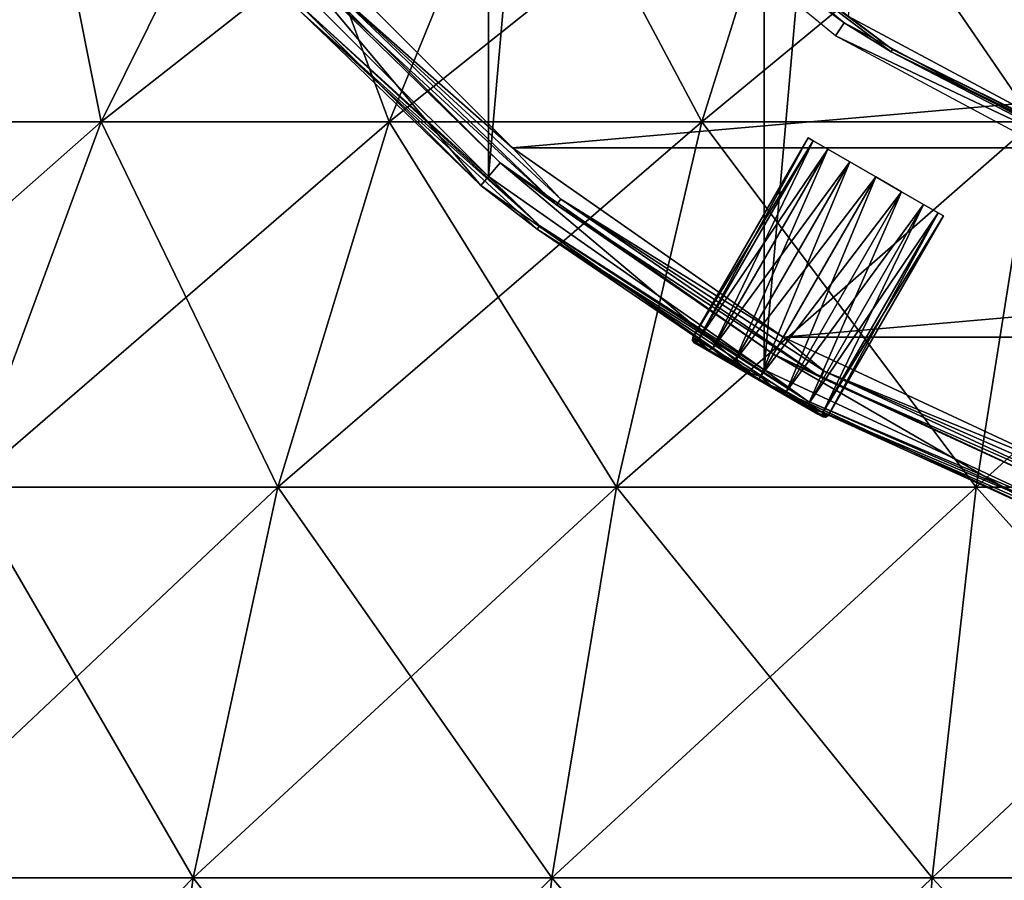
# Model space of a CAD drawing. Header units: millimetres. Extents: x -80 to 80, y -103 to 109.
# Tile 7 of 19: x -44 to -19, y 3 to 25. Entities that reach past the tile are written whole.
import ezdxf

# ---------------------------------------------------------------- set-up
doc = ezdxf.new("R2010")
doc.units = ezdxf.units.MM
doc.header["$LTSCALE"] = 65.185185
for name, color, linetype in [('15', 7, 'CONTINUOUS'), ('20', 7, 'CONTINUOUS'), ('21', 7, 'CONTINUOUS'), ('22', 7, 'CONTINUOUS'), ('24', 7, 'CONTINUOUS'), ('26', 7, 'CONTINUOUS'), ('28', 7, 'CONTINUOUS'), ('30', 7, 'CONTINUOUS'), ('32', 7, 'CONTINUOUS'), ('41', 7, 'CONTINUOUS'), ('42', 7, 'CONTINUOUS'), ('43', 7, 'CONTINUOUS'), ('44', 7, 'CONTINUOUS'), ('45', 7, 'CONTINUOUS')]:
    doc.layers.add(name, color=color, linetype=linetype)

msp = doc.modelspace()

# ---------------------------------------------------------------- linework, layer by layer
at = {"layer": '15', "color": 7, "linetype": 'CONTINUOUS'}
for points in [[(-54.005, 22.368, 5.879), (-43.416, 30.89, 3.452), (-48.311, 22.368, -1.119), (-54.005, 22.368, 5.879)], [(-48.533, 30.89, 9.741), (-43.416, 30.89, 3.452), (-54.005, 22.368, 5.879), (-48.533, 30.89, 9.741)], [(-43.416, 30.89, 84.548), (-48.533, 30.89, 78.259), (-48.311, 22.368, 89.119), (-43.416, 30.89, 84.548)], [(-48.311, 22.368, -1.119), (-37.491, 30.89, -2.082), (-41.717, 22.368, -7.277), (-48.311, 22.368, -1.119)], [(-43.416, 30.89, 3.452), (-37.491, 30.89, -2.082), (-48.311, 22.368, -1.119), (-43.416, 30.89, 3.452)], [(-41.717, 22.368, 95.277), (-43.416, 30.89, 84.548), (-48.311, 22.368, 89.119), (-41.717, 22.368, 95.277)], [(-37.491, 30.89, 90.082), (-43.416, 30.89, 84.548), (-41.717, 22.368, 95.277), (-37.491, 30.89, 90.082)], [(-37.491, 30.89, -2.082), (-30.867, 30.89, -6.758), (-41.717, 22.368, -7.277), (-37.491, 30.89, -2.082)], [(-41.717, 22.368, -7.277), (-30.867, 30.89, -6.758), (-34.346, 22.368, -12.48), (-41.717, 22.368, -7.277)], [(-34.346, 22.368, 100.48), (-37.491, 30.89, 90.082), (-41.717, 22.368, 95.277), (-34.346, 22.368, 100.48)], [(-30.867, 30.89, 94.758), (-37.491, 30.89, 90.082), (-34.346, 22.368, 100.48), (-30.867, 30.89, 94.758)], [(-30.867, 30.89, -6.758), (-23.668, 30.89, -10.488), (-34.346, 22.368, -12.48), (-30.867, 30.89, -6.758)], [(-34.346, 22.368, -12.48), (-23.668, 30.89, -10.488), (-26.336, 22.368, -16.631), (-34.346, 22.368, -12.48)], [(-26.336, 22.368, 104.631), (-30.867, 30.89, 94.758), (-34.346, 22.368, 100.48), (-26.336, 22.368, 104.631)], [(-23.668, 30.89, 98.488), (-30.867, 30.89, 94.758), (-26.336, 22.368, 104.631), (-23.668, 30.89, 98.488)], [(-26.336, 22.368, -16.631), (-16.028, 30.89, -13.204), (-17.834, 22.368, -19.652), (-26.336, 22.368, -16.631)], [(-23.668, 30.89, -10.488), (-16.028, 30.89, -13.204), (-26.336, 22.368, -16.631), (-23.668, 30.89, -10.488)], [(-17.834, 22.368, 107.652), (-23.668, 30.89, 98.488), (-26.336, 22.368, 104.631), (-17.834, 22.368, 107.652)], [(-16.028, 30.89, 101.204), (-23.668, 30.89, 98.488), (-17.834, 22.368, 107.652), (-16.028, 30.89, 101.204)], [(-52.318, 13.02, -4.862), (-41.717, 22.368, -7.277), (-45.178, 13.02, -11.531), (-52.318, 13.02, -4.862)], [(-48.311, 22.368, -1.119), (-41.717, 22.368, -7.277), (-52.318, 13.02, -4.862), (-48.311, 22.368, -1.119)], [(-41.717, 22.368, 95.277), (-48.311, 22.368, 89.119), (-45.178, 13.02, 99.531), (-41.717, 22.368, 95.277)], [(-41.717, 22.368, -7.277), (-34.346, 22.368, -12.48), (-45.178, 13.02, -11.531), (-41.717, 22.368, -7.277)], [(-45.178, 13.02, -11.531), (-34.346, 22.368, -12.48), (-37.196, 13.02, -17.165), (-45.178, 13.02, -11.531)], [(-37.196, 13.02, 105.165), (-41.717, 22.368, 95.277), (-45.178, 13.02, 99.531), (-37.196, 13.02, 105.165)], [(-34.346, 22.368, 100.48), (-41.717, 22.368, 95.277), (-37.196, 13.02, 105.165), (-34.346, 22.368, 100.48)], [(-34.346, 22.368, -12.48), (-26.336, 22.368, -16.631), (-37.196, 13.02, -17.165), (-34.346, 22.368, -12.48)], [(-37.196, 13.02, -17.165), (-26.336, 22.368, -16.631), (-28.52, 13.02, -21.661), (-37.196, 13.02, -17.165)], [(-28.52, 13.02, 109.661), (-34.346, 22.368, 100.48), (-37.196, 13.02, 105.165), (-28.52, 13.02, 109.661)], [(-26.336, 22.368, 104.631), (-34.346, 22.368, 100.48), (-28.52, 13.02, 109.661), (-26.336, 22.368, 104.631)], [(-28.52, 13.02, -21.661), (-17.834, 22.368, -19.652), (-19.314, 13.02, -24.932), (-28.52, 13.02, -21.661)], [(-26.336, 22.368, -16.631), (-17.834, 22.368, -19.652), (-28.52, 13.02, -21.661), (-26.336, 22.368, -16.631)], [(-19.314, 13.02, 112.932), (-26.336, 22.368, 104.631), (-28.52, 13.02, 109.661), (-19.314, 13.02, 112.932)], [(-17.834, 22.368, 107.652), (-26.336, 22.368, 104.631), (-19.314, 13.02, 112.932), (-17.834, 22.368, 107.652)], [(-19.314, 13.02, -24.932), (-9.001, 22.368, -21.488), (-9.748, 13.02, -26.92), (-19.314, 13.02, -24.932)], [(-17.834, 22.368, -19.652), (-9.001, 22.368, -21.488), (-19.314, 13.02, -24.932), (-17.834, 22.368, -19.652)], [(-9.748, 13.02, 114.92), (-17.834, 22.368, 107.652), (-19.314, 13.02, 112.932), (-9.748, 13.02, 114.92)], [(-47.809, 3.017, -14.766), (-37.196, 13.02, -17.165), (-39.362, 3.017, -20.728), (-47.809, 3.017, -14.766)], [(-45.178, 13.02, -11.531), (-37.196, 13.02, -17.165), (-47.809, 3.017, -14.766), (-45.178, 13.02, -11.531)], [(-39.362, 3.017, 108.728), (-45.178, 13.02, 99.531), (-47.809, 3.017, 102.766), (-39.362, 3.017, 108.728)], [(-37.196, 13.02, 105.165), (-45.178, 13.02, 99.531), (-39.362, 3.017, 108.728), (-37.196, 13.02, 105.165)], [(-39.362, 3.017, -20.728), (-28.52, 13.02, -21.661), (-30.182, 3.017, -25.485), (-39.362, 3.017, -20.728)], [(-37.196, 13.02, -17.165), (-28.52, 13.02, -21.661), (-39.362, 3.017, -20.728), (-37.196, 13.02, -17.165)], [(-30.182, 3.017, 113.485), (-37.196, 13.02, 105.165), (-39.362, 3.017, 108.728), (-30.182, 3.017, 113.485)], [(-28.52, 13.02, 109.661), (-37.196, 13.02, 105.165), (-30.182, 3.017, 113.485), (-28.52, 13.02, 109.661)], [(-30.182, 3.017, -25.485), (-19.314, 13.02, -24.932), (-20.439, 3.017, -28.948), (-30.182, 3.017, -25.485)], [(-28.52, 13.02, -21.661), (-19.314, 13.02, -24.932), (-30.182, 3.017, -25.485), (-28.52, 13.02, -21.661)], [(-20.439, 3.017, 116.948), (-28.52, 13.02, 109.661), (-30.182, 3.017, 113.485), (-20.439, 3.017, 116.948)], [(-19.314, 13.02, 112.932), (-28.52, 13.02, 109.661), (-20.439, 3.017, 116.948), (-19.314, 13.02, 112.932)], [(-20.439, 3.017, -28.948), (-9.748, 13.02, -26.92), (-10.316, 3.017, -31.051), (-20.439, 3.017, -28.948)], [(-19.314, 13.02, -24.932), (-9.748, 13.02, -26.92), (-20.439, 3.017, -28.948), (-19.314, 13.02, -24.932)], [(-10.316, 3.017, 119.051), (-19.314, 13.02, 112.932), (-20.439, 3.017, 116.948), (-10.316, 3.017, 119.051)], [(-9.748, 13.02, 114.92), (-19.314, 13.02, 112.932), (-10.316, 3.017, 119.051), (-9.748, 13.02, 114.92)], [(-40.806, -7.459, 111.103), (-47.809, 3.017, 102.766), (-49.563, -7.459, 104.922), (-40.806, -7.459, 111.103)], [(-49.563, -7.459, -16.922), (-39.362, 3.017, -20.728), (-40.806, -7.459, -23.103), (-49.563, -7.459, -16.922)], [(-47.809, 3.017, -14.766), (-39.362, 3.017, -20.728), (-49.563, -7.459, -16.922), (-47.809, 3.017, -14.766)], [(-39.362, 3.017, 108.728), (-47.809, 3.017, 102.766), (-40.806, -7.459, 111.103), (-39.362, 3.017, 108.728)], [(-31.289, -7.459, 116.035), (-39.362, 3.017, 108.728), (-40.806, -7.459, 111.103), (-31.289, -7.459, 116.035)], [(-40.806, -7.459, -23.103), (-30.182, 3.017, -25.485), (-31.289, -7.459, -28.035), (-40.806, -7.459, -23.103)], [(-39.362, 3.017, -20.728), (-30.182, 3.017, -25.485), (-40.806, -7.459, -23.103), (-39.362, 3.017, -20.728)], [(-30.182, 3.017, 113.485), (-39.362, 3.017, 108.728), (-31.289, -7.459, 116.035), (-30.182, 3.017, 113.485)], [(-21.189, -7.459, 119.624), (-30.182, 3.017, 113.485), (-31.289, -7.459, 116.035), (-21.189, -7.459, 119.624)], [(-31.289, -7.459, -28.035), (-20.439, 3.017, -28.948), (-21.189, -7.459, -31.624), (-31.289, -7.459, -28.035)], [(-30.182, 3.017, -25.485), (-20.439, 3.017, -28.948), (-31.289, -7.459, -28.035), (-30.182, 3.017, -25.485)], [(-20.439, 3.017, 116.948), (-30.182, 3.017, 113.485), (-21.189, -7.459, 119.624), (-20.439, 3.017, 116.948)], [(-10.694, -7.459, 121.805), (-20.439, 3.017, 116.948), (-21.189, -7.459, 119.624), (-10.694, -7.459, 121.805)], [(-20.439, 3.017, -28.948), (-10.316, 3.017, -31.051), (-21.189, -7.459, -31.624), (-20.439, 3.017, -28.948)], [(-21.189, -7.459, -31.624), (-10.316, 3.017, -31.051), (-10.694, -7.459, -33.805), (-21.189, -7.459, -31.624)], [(-10.316, 3.017, 119.051), (-20.439, 3.017, 116.948), (-10.694, -7.459, 121.805), (-10.316, 3.017, 119.051)]]:
    msp.add_3dface(points, dxfattribs=at)
at = {"layer": '20', "color": 7, "linetype": 'CONTINUOUS'}
for points in [[(-37.163, 27.687, -72), (-31.183, 21.707, -72), (37.163, 27.687, -72), (-37.163, 27.687, -72)], [(37.163, 27.687, -72), (-31.183, 21.707, -72), (31.183, 21.707, -72), (37.163, 27.687, -72)], [(-31.183, 21.707, -72), (-24.256, 16.857, -72), (31.183, 21.707, -72), (-31.183, 21.707, -72)], [(31.183, 21.707, -72), (-24.256, 16.857, -72), (24.256, 16.857, -72), (31.183, 21.707, -72)], [(-24.256, 16.857, -72), (-16.592, 13.283, -72), (24.256, 16.857, -72), (-24.256, 16.857, -72)]]:
    msp.add_3dface(points, dxfattribs=at)
at = {"layer": '21', "color": 7, "linetype": 'CONTINUOUS'}
for points in [[(-24.739, 16.021, -102), (-16.922, 105.364, -102), (-16.922, 12.376, -102), (-24.739, 16.021, -102)], [(-24.739, 101.719, -102), (-16.922, 105.364, -102), (-24.739, 16.021, -102), (-24.739, 101.719, -102)], [(-31.803, 96.773, -102), (-24.739, 101.719, -102), (-31.803, 20.968, -102), (-31.803, 96.773, -102)], [(-31.803, 20.968, -102), (-24.739, 101.719, -102), (-24.739, 16.021, -102), (-31.803, 20.968, -102)], [(-37.902, 27.067, -102), (-31.803, 96.773, -102), (-31.803, 20.968, -102), (-37.902, 27.067, -102)]]:
    msp.add_3dface(points, dxfattribs=at)
at = {"layer": '22', "color": 7, "linetype": 'CONTINUOUS'}
for points in [[(-31.996, 20.739, -101.692), (-37.546, 27.366, -72.487), (-38.132, 26.874, -101.692), (-31.996, 20.739, -101.692)], [(-31.505, 21.324, -72.487), (-37.546, 27.366, -72.487), (-31.996, 20.739, -101.692), (-31.505, 21.324, -72.487)], [(-24.889, 15.762, -101.692), (-31.505, 21.324, -72.487), (-31.996, 20.739, -101.692), (-24.889, 15.762, -101.692)], [(-24.506, 16.424, -72.487), (-31.505, 21.324, -72.487), (-24.889, 15.762, -101.692), (-24.506, 16.424, -72.487)], [(-17.025, 12.095, -101.692), (-24.506, 16.424, -72.487), (-24.889, 15.762, -101.692), (-17.025, 12.095, -101.692)], [(-16.763, 12.813, -72.487), (-24.506, 16.424, -72.487), (-17.025, 12.095, -101.692), (-16.763, 12.813, -72.487)]]:
    msp.add_3dface(points, dxfattribs=at)
at = {"layer": '24', "color": 7, "linetype": 'CONTINUOUS'}
for points in [[(-31.183, 21.707, -72), (-37.163, 27.687, -72), (-35.873, 25.847, -72.065), (-31.183, 21.707, -72)], [(-37.546, 27.366, -72.487), (-31.505, 21.324, -72.487), (-36.008, 25.723, -72.243), (-37.546, 27.366, -72.487)], [(-30.061, 20.248, -72.243), (-35.873, 25.847, -72.065), (-36.008, 25.723, -72.243), (-30.061, 20.248, -72.243)], [(-31.505, 21.324, -72.487), (-30.061, 20.248, -72.243), (-36.008, 25.723, -72.243), (-31.505, 21.324, -72.487)], [(-29.948, 20.393, -72.065), (-31.183, 21.707, -72), (-35.873, 25.847, -72.065), (-29.948, 20.393, -72.065)], [(-29.948, 20.393, -72.065), (-35.873, 25.847, -72.065), (-30.061, 20.248, -72.243), (-29.948, 20.393, -72.065)], [(-24.256, 16.857, -72), (-31.183, 21.707, -72), (-29.948, 20.393, -72.065), (-24.256, 16.857, -72)], [(-31.505, 21.324, -72.487), (-24.506, 16.424, -72.487), (-30.061, 20.248, -72.243), (-31.505, 21.324, -72.487)], [(-23.294, 15.827, -72.243), (-29.948, 20.393, -72.065), (-30.061, 20.248, -72.243), (-23.294, 15.827, -72.243)], [(-24.506, 16.424, -72.487), (-23.294, 15.827, -72.243), (-30.061, 20.248, -72.243), (-24.506, 16.424, -72.487)], [(-23.207, 15.988, -72.065), (-29.948, 20.393, -72.065), (-23.294, 15.827, -72.243), (-23.207, 15.988, -72.065)], [(-23.207, 15.988, -72.065), (-24.256, 16.857, -72), (-29.948, 20.393, -72.065), (-23.207, 15.988, -72.065)], [(-16.592, 13.283, -72), (-24.256, 16.857, -72), (-23.207, 15.988, -72.065), (-16.592, 13.283, -72)], [(-24.506, 16.424, -72.487), (-16.763, 12.813, -72.487), (-23.294, 15.827, -72.243), (-24.506, 16.424, -72.487)], [(-15.891, 12.58, -72.243), (-23.207, 15.988, -72.065), (-23.294, 15.827, -72.243), (-15.891, 12.58, -72.243)], [(-15.832, 12.753, -72.065), (-23.207, 15.988, -72.065), (-15.891, 12.58, -72.243), (-15.832, 12.753, -72.065)], [(-15.832, 12.753, -72.065), (-16.592, 13.283, -72), (-23.207, 15.988, -72.065), (-15.832, 12.753, -72.065)], [(-16.763, 12.813, -72.487), (-15.891, 12.58, -72.243), (-23.294, 15.827, -72.243), (-16.763, 12.813, -72.487)]]:
    msp.add_3dface(points, dxfattribs=at)
at = {"layer": '26', "color": 7, "linetype": 'CONTINUOUS'}
for points in [[(-37.902, 27.067, -102), (-31.803, 20.968, -102), (-36.514, 25.257, -101.959), (-37.902, 27.067, -102)], [(-31.996, 20.739, -101.692), (-38.132, 26.874, -101.692), (-36.595, 25.182, -101.845), (-31.996, 20.739, -101.692)], [(-30.483, 19.705, -101.959), (-36.595, 25.182, -101.845), (-36.514, 25.257, -101.959), (-30.483, 19.705, -101.959)], [(-31.803, 20.968, -102), (-30.483, 19.705, -101.959), (-36.514, 25.257, -101.959), (-31.803, 20.968, -102)], [(-30.551, 19.618, -101.845), (-36.595, 25.182, -101.845), (-30.483, 19.705, -101.959), (-30.551, 19.618, -101.845)], [(-30.551, 19.618, -101.845), (-31.996, 20.739, -101.692), (-36.595, 25.182, -101.845), (-30.551, 19.618, -101.845)], [(-31.803, 20.968, -102), (-24.739, 16.021, -102), (-30.483, 19.705, -101.959), (-31.803, 20.968, -102)], [(-24.889, 15.762, -101.692), (-31.996, 20.739, -101.692), (-30.551, 19.618, -101.845), (-24.889, 15.762, -101.692)], [(-23.621, 15.222, -101.959), (-30.551, 19.618, -101.845), (-30.483, 19.705, -101.959), (-23.621, 15.222, -101.959)], [(-24.739, 16.021, -102), (-23.621, 15.222, -101.959), (-30.483, 19.705, -101.959), (-24.739, 16.021, -102)], [(-23.674, 15.125, -101.845), (-30.551, 19.618, -101.845), (-23.621, 15.222, -101.959), (-23.674, 15.125, -101.845)], [(-23.674, 15.125, -101.845), (-24.889, 15.762, -101.692), (-30.551, 19.618, -101.845), (-23.674, 15.125, -101.845)], [(-24.739, 16.021, -102), (-16.922, 12.376, -102), (-23.621, 15.222, -101.959), (-24.739, 16.021, -102)], [(-17.025, 12.095, -101.692), (-24.889, 15.762, -101.692), (-23.674, 15.125, -101.845), (-17.025, 12.095, -101.692)], [(-16.115, 11.93, -101.959), (-23.674, 15.125, -101.845), (-23.621, 15.222, -101.959), (-16.115, 11.93, -101.959)], [(-16.922, 12.376, -102), (-16.115, 11.93, -101.959), (-23.621, 15.222, -101.959), (-16.922, 12.376, -102)], [(-16.151, 11.825, -101.845), (-23.674, 15.125, -101.845), (-16.115, 11.93, -101.959), (-16.151, 11.825, -101.845)], [(-16.151, 11.825, -101.845), (-17.025, 12.095, -101.692), (-23.674, 15.125, -101.845), (-16.151, 11.825, -101.845)]]:
    msp.add_3dface(points, dxfattribs=at)
at = {"layer": '28', "color": 7, "linetype": 'CONTINUOUS'}
for points in [[(-28.887, 29.983, -104.105), (-22.697, 24.903, -104.105), (-29.168, 29.702, -88.95), (-28.887, 29.983, -104.105)], [(-29.168, 29.702, -88.95), (-22.697, 24.903, -104.105), (-22.917, 24.573, -88.95), (-29.168, 29.702, -88.95)], [(-22.697, 24.903, -104.105), (-15.634, 21.127, -104.105), (-22.917, 24.573, -88.95), (-22.697, 24.903, -104.105)], [(-22.917, 24.573, -88.95), (-15.634, 21.127, -104.105), (-15.786, 20.761, -88.95), (-22.917, 24.573, -88.95)]]:
    msp.add_3dface(points, dxfattribs=at)
at = {"layer": '30', "color": 7, "linetype": 'CONTINUOUS'}
msp.add_3dface([(-22.585, 25.069, -104.3), (-15.557, 96.429, -104.3), (-15.557, 21.312, -104.3), (-22.585, 25.069, -104.3)], dxfattribs=at)
at = {"layer": '32', "color": 7, "linetype": 'CONTINUOUS'}
for points in [[(-22.697, 24.903, -104.105), (-28.887, 29.983, -104.105), (-27.503, 28.701, -104.203), (-22.697, 24.903, -104.105)], [(-27.454, 28.755, -104.274), (-21.453, 24.223, -104.274), (-27.503, 28.701, -104.203), (-27.454, 28.755, -104.274)], [(-27.454, 28.755, -104.274), (-22.585, 25.069, -104.3), (-21.453, 24.223, -104.274), (-27.454, 28.755, -104.274)], [(-22.697, 24.903, -104.105), (-27.503, 28.701, -104.203), (-21.491, 24.161, -104.203), (-22.697, 24.903, -104.105)], [(-27.503, 28.701, -104.203), (-21.453, 24.223, -104.274), (-21.491, 24.161, -104.203), (-27.503, 28.701, -104.203)], [(-22.585, 25.069, -104.3), (-15.557, 21.312, -104.3), (-21.453, 24.223, -104.274), (-22.585, 25.069, -104.3)], [(-15.634, 21.127, -104.105), (-22.697, 24.903, -104.105), (-21.491, 24.161, -104.203), (-15.634, 21.127, -104.105)], [(-21.453, 24.223, -104.274), (-14.721, 20.871, -104.274), (-21.491, 24.161, -104.203), (-21.453, 24.223, -104.274)], [(-21.453, 24.223, -104.274), (-15.557, 21.312, -104.3), (-14.721, 20.871, -104.274), (-21.453, 24.223, -104.274)], [(-15.634, 21.127, -104.105), (-21.491, 24.161, -104.203), (-14.747, 20.803, -104.203), (-15.634, 21.127, -104.105)], [(-21.491, 24.161, -104.203), (-14.721, 20.871, -104.274), (-14.747, 20.803, -104.203), (-21.491, 24.161, -104.203)]]:
    msp.add_3dface(points, dxfattribs=at)
at = {"layer": '41', "linetype": 'CONTINUOUS'}
for points in [[(-23.242, 14.815, -89), (-26.533, 16.715, -89), (-26.407, 16.642, -89.727), (-23.242, 14.815, -89)], [(-23.367, 14.887, -88.273), (-26.533, 16.715, -89), (-23.242, 14.815, -89), (-23.367, 14.887, -88.273)], [(-26.407, 16.642, -88.273), (-26.533, 16.715, -89), (-23.367, 14.887, -88.273), (-26.407, 16.642, -88.273)], [(-26.051, 16.436, -90.343), (-23.367, 14.887, -89.727), (-26.407, 16.642, -89.727), (-26.051, 16.436, -90.343)], [(-23.724, 15.093, -87.657), (-26.407, 16.642, -88.273), (-23.367, 14.887, -88.273), (-23.724, 15.093, -87.657)], [(-26.051, 16.436, -87.657), (-26.407, 16.642, -88.273), (-23.724, 15.093, -87.657), (-26.051, 16.436, -87.657)], [(-23.367, 14.887, -89.727), (-23.242, 14.815, -89), (-26.407, 16.642, -89.727), (-23.367, 14.887, -89.727)], [(-25.517, 16.128, -90.755), (-23.724, 15.093, -90.343), (-26.051, 16.436, -90.343), (-25.517, 16.128, -90.755)], [(-25.517, 16.128, -87.245), (-26.051, 16.436, -87.657), (-24.257, 15.401, -87.245), (-25.517, 16.128, -87.245)], [(-24.257, 15.401, -87.245), (-26.051, 16.436, -87.657), (-23.724, 15.093, -87.657), (-24.257, 15.401, -87.245)], [(-23.724, 15.093, -90.343), (-23.367, 14.887, -89.727), (-26.051, 16.436, -90.343), (-23.724, 15.093, -90.343)], [(-24.887, 15.765, -90.9), (-24.257, 15.401, -90.755), (-25.517, 16.128, -90.755), (-24.887, 15.765, -90.9)], [(-24.257, 15.401, -90.755), (-23.724, 15.093, -90.343), (-25.517, 16.128, -90.755), (-24.257, 15.401, -90.755)], [(-24.887, 15.765, -87.1), (-25.517, 16.128, -87.245), (-24.257, 15.401, -87.245), (-24.887, 15.765, -87.1)]]:
    msp.add_3dface(points, dxfattribs=at)
at = {"layer": '42', "linetype": 'CONTINUOUS'}
for points in [[(-23.487, 21.885, -89.765), (-26.569, 16.851, -89), (-23.619, 21.961, -89), (-23.487, 21.885, -89.765)], [(-26.437, 16.775, -89.765), (-26.569, 16.851, -89), (-23.487, 21.885, -89.765), (-26.437, 16.775, -89.765)], [(-23.112, 21.668, -90.414), (-26.437, 16.775, -89.765), (-23.487, 21.885, -89.765), (-23.112, 21.668, -90.414)], [(-26.062, 16.558, -90.414), (-26.437, 16.775, -89.765), (-23.112, 21.668, -90.414), (-26.062, 16.558, -90.414)], [(-22.55, 21.343, -90.848), (-26.062, 16.558, -90.414), (-23.112, 21.668, -90.414), (-22.55, 21.343, -90.848)], [(-25.5, 16.234, -90.848), (-26.062, 16.558, -90.414), (-22.55, 21.343, -90.848), (-25.5, 16.234, -90.848)], [(-21.887, 20.961, -91), (-25.5, 16.234, -90.848), (-22.55, 21.343, -90.848), (-21.887, 20.961, -91)], [(-24.837, 15.851, -91), (-25.5, 16.234, -90.848), (-21.887, 20.961, -91), (-24.837, 15.851, -91)], [(-21.224, 20.578, -90.848), (-24.837, 15.851, -91), (-21.887, 20.961, -91), (-21.224, 20.578, -90.848)], [(-24.174, 15.468, -90.848), (-24.837, 15.851, -91), (-21.224, 20.578, -90.848), (-24.174, 15.468, -90.848)], [(-20.662, 20.254, -90.414), (-24.174, 15.468, -90.848), (-21.224, 20.578, -90.848), (-20.662, 20.254, -90.414)], [(-23.612, 15.144, -90.414), (-24.174, 15.468, -90.848), (-20.662, 20.254, -90.414), (-23.612, 15.144, -90.414)], [(-20.287, 20.037, -89.765), (-23.612, 15.144, -90.414), (-20.662, 20.254, -90.414), (-20.287, 20.037, -89.765)], [(-23.237, 14.927, -89.765), (-23.612, 15.144, -90.414), (-20.287, 20.037, -89.765), (-23.237, 14.927, -89.765)], [(-20.155, 19.961, -89), (-23.237, 14.927, -89.765), (-20.287, 20.037, -89.765), (-20.155, 19.961, -89)], [(-23.105, 14.851, -89), (-23.237, 14.927, -89.765), (-20.155, 19.961, -89), (-23.105, 14.851, -89)]]:
    msp.add_3dface(points, dxfattribs=at)
at = {"layer": '43', "linetype": 'CONTINUOUS'}
for points in [[(-23.619, 21.961, -89), (-26.569, 16.851, -89), (-26.437, 16.775, -88.235), (-23.619, 21.961, -89)], [(-23.619, 21.961, -89), (-26.437, 16.775, -88.235), (-23.487, 21.885, -88.235), (-23.619, 21.961, -89)], [(-26.437, 16.775, -88.235), (-26.062, 16.558, -87.586), (-23.487, 21.885, -88.235), (-26.437, 16.775, -88.235)], [(-23.487, 21.885, -88.235), (-26.062, 16.558, -87.586), (-23.112, 21.668, -87.586), (-23.487, 21.885, -88.235)], [(-26.062, 16.558, -87.586), (-25.5, 16.234, -87.152), (-23.112, 21.668, -87.586), (-26.062, 16.558, -87.586)], [(-23.112, 21.668, -87.586), (-25.5, 16.234, -87.152), (-22.55, 21.343, -87.152), (-23.112, 21.668, -87.586)], [(-25.5, 16.234, -87.152), (-24.837, 15.851, -87), (-22.55, 21.343, -87.152), (-25.5, 16.234, -87.152)], [(-22.55, 21.343, -87.152), (-24.837, 15.851, -87), (-21.887, 20.961, -87), (-22.55, 21.343, -87.152)], [(-24.837, 15.851, -87), (-24.174, 15.468, -87.152), (-21.887, 20.961, -87), (-24.837, 15.851, -87)], [(-21.887, 20.961, -87), (-24.174, 15.468, -87.152), (-21.224, 20.578, -87.152), (-21.887, 20.961, -87)], [(-24.174, 15.468, -87.152), (-23.612, 15.144, -87.586), (-21.224, 20.578, -87.152), (-24.174, 15.468, -87.152)], [(-21.224, 20.578, -87.152), (-23.612, 15.144, -87.586), (-20.662, 20.254, -87.586), (-21.224, 20.578, -87.152)], [(-23.612, 15.144, -87.586), (-23.237, 14.927, -88.235), (-20.662, 20.254, -87.586), (-23.612, 15.144, -87.586)], [(-20.662, 20.254, -87.586), (-23.237, 14.927, -88.235), (-20.287, 20.037, -88.235), (-20.662, 20.254, -87.586)], [(-23.237, 14.927, -88.235), (-23.105, 14.851, -89), (-20.287, 20.037, -88.235), (-23.237, 14.927, -88.235)], [(-23.105, 14.851, -89), (-20.155, 19.961, -89), (-20.287, 20.037, -88.235), (-23.105, 14.851, -89)]]:
    msp.add_3dface(points, dxfattribs=at)
at = {"layer": '44', "linetype": 'CONTINUOUS'}
for points in [[(-26.569, 16.851, -89), (-26.579, 16.775, -89), (-26.476, 16.716, -88.326), (-26.569, 16.851, -89)], [(-26.579, 16.775, -89), (-26.407, 16.642, -88.273), (-26.476, 16.716, -88.326), (-26.579, 16.775, -89)], [(-26.533, 16.715, -89), (-26.407, 16.642, -88.273), (-26.579, 16.775, -89), (-26.533, 16.715, -89)], [(-26.437, 16.775, -88.235), (-26.569, 16.851, -89), (-26.476, 16.716, -88.326), (-26.437, 16.775, -88.235)], [(-26.437, 16.775, -88.235), (-26.476, 16.716, -88.326), (-26.18, 16.545, -87.733), (-26.437, 16.775, -88.235)], [(-26.476, 16.716, -88.326), (-26.407, 16.642, -88.273), (-26.18, 16.545, -87.733), (-26.476, 16.716, -88.326)], [(-26.062, 16.558, -87.586), (-26.437, 16.775, -88.235), (-26.18, 16.545, -87.733), (-26.062, 16.558, -87.586)], [(-26.407, 16.642, -88.273), (-26.051, 16.436, -87.657), (-26.18, 16.545, -87.733), (-26.407, 16.642, -88.273)], [(-26.062, 16.558, -87.586), (-26.18, 16.545, -87.733), (-25.726, 16.283, -87.293), (-26.062, 16.558, -87.586)], [(-26.18, 16.545, -87.733), (-26.051, 16.436, -87.657), (-25.726, 16.283, -87.293), (-26.18, 16.545, -87.733)], [(-25.5, 16.234, -87.152), (-26.062, 16.558, -87.586), (-25.726, 16.283, -87.293), (-25.5, 16.234, -87.152)], [(-26.051, 16.436, -87.657), (-25.517, 16.128, -87.245), (-25.726, 16.283, -87.293), (-26.051, 16.436, -87.657)], [(-25.726, 16.283, -87.293), (-25.517, 16.128, -87.245), (-25.169, 15.961, -87.059), (-25.726, 16.283, -87.293)], [(-25.5, 16.234, -87.152), (-25.726, 16.283, -87.293), (-25.169, 15.961, -87.059), (-25.5, 16.234, -87.152)], [(-24.837, 15.851, -87), (-25.5, 16.234, -87.152), (-25.169, 15.961, -87.059), (-24.837, 15.851, -87)], [(-25.517, 16.128, -87.245), (-24.887, 15.765, -87.1), (-25.169, 15.961, -87.059), (-25.517, 16.128, -87.245)], [(-25.169, 15.961, -87.059), (-24.887, 15.765, -87.1), (-24.576, 15.619, -87.059), (-25.169, 15.961, -87.059)], [(-24.837, 15.851, -87), (-25.169, 15.961, -87.059), (-24.576, 15.619, -87.059), (-24.837, 15.851, -87)], [(-24.887, 15.765, -87.1), (-24.257, 15.401, -87.245), (-24.576, 15.619, -87.059), (-24.887, 15.765, -87.1)], [(-24.174, 15.468, -87.152), (-24.837, 15.851, -87), (-24.576, 15.619, -87.059), (-24.174, 15.468, -87.152)], [(-24.576, 15.619, -87.059), (-24.257, 15.401, -87.245), (-24.019, 15.297, -87.293), (-24.576, 15.619, -87.059)], [(-24.174, 15.468, -87.152), (-24.576, 15.619, -87.059), (-24.019, 15.297, -87.293), (-24.174, 15.468, -87.152)], [(-24.257, 15.401, -87.245), (-23.724, 15.093, -87.657), (-24.019, 15.297, -87.293), (-24.257, 15.401, -87.245)], [(-23.612, 15.144, -87.586), (-24.174, 15.468, -87.152), (-24.019, 15.297, -87.293), (-23.612, 15.144, -87.586)], [(-23.612, 15.144, -87.586), (-24.019, 15.297, -87.293), (-23.565, 15.035, -87.733), (-23.612, 15.144, -87.586)], [(-24.019, 15.297, -87.293), (-23.724, 15.093, -87.657), (-23.565, 15.035, -87.733), (-24.019, 15.297, -87.293)], [(-23.237, 14.927, -88.235), (-23.612, 15.144, -87.586), (-23.565, 15.035, -87.733), (-23.237, 14.927, -88.235)], [(-23.724, 15.093, -87.657), (-23.367, 14.887, -88.273), (-23.565, 15.035, -87.733), (-23.724, 15.093, -87.657)], [(-23.237, 14.927, -88.235), (-23.565, 15.035, -87.733), (-23.269, 14.864, -88.326), (-23.237, 14.927, -88.235)], [(-23.565, 15.035, -87.733), (-23.367, 14.887, -88.273), (-23.269, 14.864, -88.326), (-23.565, 15.035, -87.733)], [(-23.367, 14.887, -88.273), (-23.242, 14.815, -89), (-23.269, 14.864, -88.326), (-23.367, 14.887, -88.273)], [(-23.237, 14.927, -88.235), (-23.269, 14.864, -88.326), (-23.166, 14.805, -89), (-23.237, 14.927, -88.235)], [(-23.105, 14.851, -89), (-23.237, 14.927, -88.235), (-23.166, 14.805, -89), (-23.105, 14.851, -89)], [(-23.269, 14.864, -88.326), (-23.242, 14.815, -89), (-23.166, 14.805, -89), (-23.269, 14.864, -88.326)]]:
    msp.add_3dface(points, dxfattribs=at)
at = {"layer": '45', "linetype": 'CONTINUOUS'}
for points in [[(-26.569, 16.851, -89), (-26.437, 16.775, -89.765), (-26.579, 16.775, -89), (-26.569, 16.851, -89)], [(-26.533, 16.715, -89), (-26.579, 16.775, -89), (-26.476, 16.716, -89.674), (-26.533, 16.715, -89)], [(-26.579, 16.775, -89), (-26.437, 16.775, -89.765), (-26.476, 16.716, -89.674), (-26.579, 16.775, -89)], [(-26.407, 16.642, -89.727), (-26.533, 16.715, -89), (-26.476, 16.716, -89.674), (-26.407, 16.642, -89.727)], [(-26.437, 16.775, -89.765), (-26.18, 16.545, -90.267), (-26.476, 16.716, -89.674), (-26.437, 16.775, -89.765)], [(-26.18, 16.545, -90.267), (-26.407, 16.642, -89.727), (-26.476, 16.716, -89.674), (-26.18, 16.545, -90.267)], [(-26.437, 16.775, -89.765), (-26.062, 16.558, -90.414), (-26.18, 16.545, -90.267), (-26.437, 16.775, -89.765)], [(-26.051, 16.436, -90.343), (-26.407, 16.642, -89.727), (-26.18, 16.545, -90.267), (-26.051, 16.436, -90.343)], [(-26.062, 16.558, -90.414), (-25.726, 16.283, -90.707), (-26.18, 16.545, -90.267), (-26.062, 16.558, -90.414)], [(-25.726, 16.283, -90.707), (-26.051, 16.436, -90.343), (-26.18, 16.545, -90.267), (-25.726, 16.283, -90.707)], [(-26.062, 16.558, -90.414), (-25.5, 16.234, -90.848), (-25.726, 16.283, -90.707), (-26.062, 16.558, -90.414)], [(-25.517, 16.128, -90.755), (-26.051, 16.436, -90.343), (-25.726, 16.283, -90.707), (-25.517, 16.128, -90.755)], [(-25.169, 15.961, -90.941), (-25.517, 16.128, -90.755), (-25.726, 16.283, -90.707), (-25.169, 15.961, -90.941)], [(-25.5, 16.234, -90.848), (-25.169, 15.961, -90.941), (-25.726, 16.283, -90.707), (-25.5, 16.234, -90.848)], [(-25.5, 16.234, -90.848), (-24.837, 15.851, -91), (-25.169, 15.961, -90.941), (-25.5, 16.234, -90.848)], [(-24.887, 15.765, -90.9), (-25.517, 16.128, -90.755), (-25.169, 15.961, -90.941), (-24.887, 15.765, -90.9)], [(-24.576, 15.619, -90.941), (-24.887, 15.765, -90.9), (-25.169, 15.961, -90.941), (-24.576, 15.619, -90.941)], [(-24.837, 15.851, -91), (-24.576, 15.619, -90.941), (-25.169, 15.961, -90.941), (-24.837, 15.851, -91)], [(-24.257, 15.401, -90.755), (-24.887, 15.765, -90.9), (-24.576, 15.619, -90.941), (-24.257, 15.401, -90.755)], [(-24.837, 15.851, -91), (-24.174, 15.468, -90.848), (-24.576, 15.619, -90.941), (-24.837, 15.851, -91)], [(-24.019, 15.297, -90.707), (-24.257, 15.401, -90.755), (-24.576, 15.619, -90.941), (-24.019, 15.297, -90.707)], [(-24.174, 15.468, -90.848), (-24.019, 15.297, -90.707), (-24.576, 15.619, -90.941), (-24.174, 15.468, -90.848)], [(-23.724, 15.093, -90.343), (-24.257, 15.401, -90.755), (-24.019, 15.297, -90.707), (-23.724, 15.093, -90.343)], [(-24.174, 15.468, -90.848), (-23.612, 15.144, -90.414), (-24.019, 15.297, -90.707), (-24.174, 15.468, -90.848)], [(-23.565, 15.035, -90.267), (-23.724, 15.093, -90.343), (-24.019, 15.297, -90.707), (-23.565, 15.035, -90.267)], [(-23.612, 15.144, -90.414), (-23.565, 15.035, -90.267), (-24.019, 15.297, -90.707), (-23.612, 15.144, -90.414)], [(-23.612, 15.144, -90.414), (-23.237, 14.927, -89.765), (-23.565, 15.035, -90.267), (-23.612, 15.144, -90.414)], [(-23.367, 14.887, -89.727), (-23.724, 15.093, -90.343), (-23.565, 15.035, -90.267), (-23.367, 14.887, -89.727)], [(-23.237, 14.927, -89.765), (-23.269, 14.864, -89.674), (-23.565, 15.035, -90.267), (-23.237, 14.927, -89.765)], [(-23.269, 14.864, -89.674), (-23.367, 14.887, -89.727), (-23.565, 15.035, -90.267), (-23.269, 14.864, -89.674)], [(-23.166, 14.805, -89), (-23.367, 14.887, -89.727), (-23.269, 14.864, -89.674), (-23.166, 14.805, -89)], [(-23.242, 14.815, -89), (-23.367, 14.887, -89.727), (-23.166, 14.805, -89), (-23.242, 14.815, -89)], [(-23.237, 14.927, -89.765), (-23.105, 14.851, -89), (-23.269, 14.864, -89.674), (-23.237, 14.927, -89.765)], [(-23.105, 14.851, -89), (-23.166, 14.805, -89), (-23.269, 14.864, -89.674), (-23.105, 14.851, -89)]]:
    msp.add_3dface(points, dxfattribs=at)

doc.saveas('drawing.dxf')
